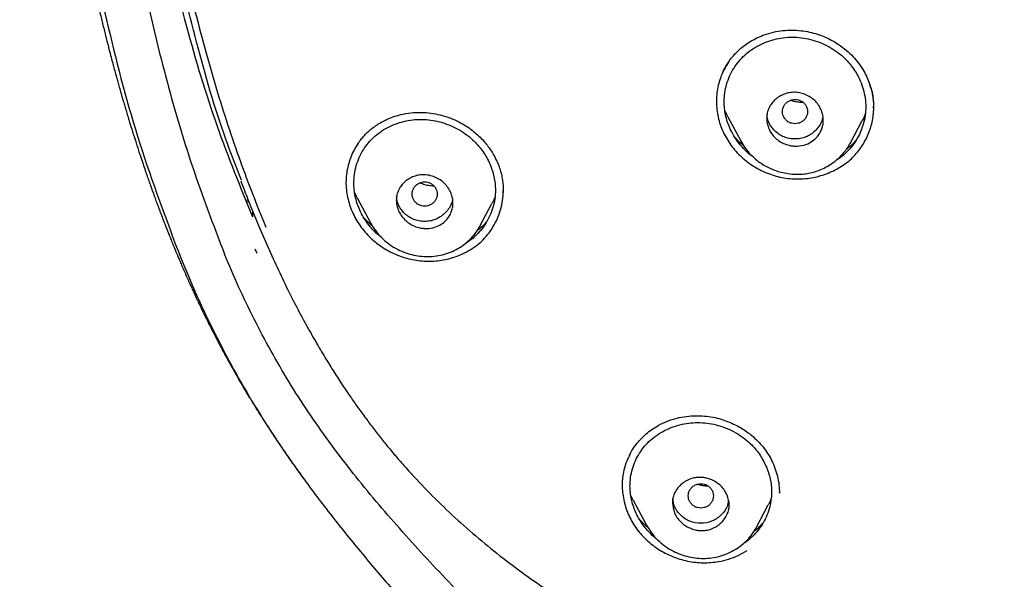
# Model space of a CAD drawing. Header units: millimetres. Extents: x 8 to 1894, y 12 to 2738.
# Tile 67 of 156: x 643 to 674, y 1806 to 1823. Entities that reach past the tile are written whole.
import ezdxf

# ---------------------------------------------------------------- set-up
doc = ezdxf.new("R2010")
doc.units = ezdxf.units.MM

msp = doc.modelspace()

# ---------------------------------------------------------------- linework, layer by layer
at = {"color": 7, "linetype": 'Continuous', "lineweight": 30}
for p, q in [((665.463, 1820.242), (665.37, 1820.438)), ((670.085, 1820.53), (670.086, 1820.565)), ((670.092, 1820.527), (670.092, 1820.54)), ((665.461, 1820.241), (665.872, 1819.471)), ((669.348, 1819.396), (669.732, 1820.116)), ((669.347, 1819.397), (669.342, 1819.386)), ((658.327, 1817.889), (658.327, 1817.903)), ((650.149, 1817.601), (650.226, 1817.587)), ((653.691, 1817.661), (654.112, 1816.872)), ((650.247, 1817.542), (650.18, 1817.526)), ((650.365, 1817.246), (650.359, 1817.067)), ((657.59, 1816.767), (657.972, 1817.485)), ((650.585, 1816.713), (651.017, 1815.731)), ((657.588, 1816.768), (657.583, 1816.758)), ((650.437, 1816.049), (650.5, 1815.909)), ((662.461, 1808.064), (662.377, 1808.241)), ((667.1, 1808.305), (667.1, 1808.332)), ((667.103, 1808.294), (667.103, 1808.305)), ((662.459, 1808.063), (662.877, 1807.278)), ((666.362, 1807.19), (666.748, 1807.915)), ((666.358, 1807.192), (666.35, 1807.178))]:
    msp.add_line(p, q, dxfattribs=at)
at = {"color": 7, "linetype": 'Continuous', "lineweight": 30, "flags": 128}
msp.add_lwpolyline([(650.585, 1816.713), (650.583, 1816.714), (650.58, 1816.725)], dxfattribs=at)
at = {"color": 7, "linetype": 'Continuous', "lineweight": 30}
for points, knots in [([(746.132, 1815.757), (746.593, 1816.986), (747.512, 1819.43), (748.495, 1823.2), (749.27, 1826.981), (749.853, 1830.774), (750.34, 1834.96), (750.695, 1839.539), (750.905, 1844.504), (751, 1850.051), (750.99, 1856.181), (750.978, 1862.911), (750.875, 1869.659), (750.555, 1876.437), (750.011, 1882.093), (749.341, 1886.616), (748.676, 1890.014), (747.796, 1893.398), (746.641, 1896.743), (745.224, 1899.819), (743.546, 1902.583), (741.653, 1904.998), (739.443, 1907.143), (737.004, 1908.998), (734.422, 1910.596), (731.301, 1912.198), (727.614, 1913.72), (723.365, 1915.089), (719.049, 1916.171), (714.683, 1916.999), (710.282, 1917.567), (705.871, 1917.891), (701.478, 1918.018), (697.107, 1918.029), (692.736, 1918.017), (688.344, 1917.889), (683.933, 1917.567), (679.531, 1917), (675.166, 1916.172), (670.85, 1915.09), (666.6, 1913.72), (662.914, 1912.199), (659.793, 1910.597), (657.21, 1908.999), (654.772, 1907.144), (652.562, 1904.999), (650.668, 1902.583), (648.991, 1899.82), (647.573, 1896.743), (646.418, 1893.398), (645.539, 1890.015), (644.873, 1886.617), (644.203, 1882.094), (643.659, 1876.438), (643.34, 1869.66), (643.237, 1862.911), (643.225, 1856.181), (643.214, 1849.6), (643.338, 1843.147), (643.685, 1836.823), (644.263, 1831.363), (644.982, 1826.779), (645.752, 1823.066), (646.726, 1819.364), (647.629, 1816.964), (648.083, 1815.757)], [0, 0, 0, 0, 0.01422, 0.028301, 0.042283, 0.056188, 0.070046, 0.088148, 0.106186, 0.124159, 0.148558, 0.172923, 0.197399, 0.221993, 0.24671, 0.259145, 0.27167, 0.284302, 0.297067, 0.309991, 0.320883, 0.3319, 0.342924, 0.353811, 0.364567, 0.375221, 0.391058, 0.40678, 0.422432, 0.438055, 0.453668, 0.469227, 0.484683, 0.500001, 0.515318, 0.530774, 0.546334, 0.561944, 0.577571, 0.59322, 0.608942, 0.624779, 0.635434, 0.646191, 0.657076, 0.668103, 0.679114, 0.690014, 0.702933, 0.7157, 0.728331, 0.740856, 0.753291, 0.778008, 0.802602, 0.827078, 0.851444, 0.875842, 0.898728, 0.921719, 0.944802, 0.958463, 0.9722, 0.986034, 1, 1, 1, 1]), ([(744.739, 1815.879), (745.115, 1816.867), (745.867, 1818.84), (746.729, 1821.881), (747.443, 1824.951), (748.014, 1828.045), (748.474, 1831.154), (748.907, 1834.867), (749.256, 1839.185), (749.479, 1844.107), (749.58, 1849.251), (749.585, 1854.616), (749.57, 1860.206), (749.512, 1865.798), (749.34, 1871.395), (748.985, 1876.991), (748.481, 1881.644), (747.916, 1885.349), (747.389, 1888.116), (746.731, 1890.86), (745.916, 1893.569), (744.909, 1896.22), (743.78, 1898.572), (742.562, 1900.615), (741.314, 1902.363), (739.899, 1903.989), (738.155, 1905.637), (736.053, 1907.245), (733.602, 1908.777), (730.864, 1910.199), (727.851, 1911.495), (724.575, 1912.652), (721.236, 1913.618), (717.85, 1914.414), (714.145, 1915.105), (710.119, 1915.633), (705.784, 1915.961), (701.445, 1916.093), (697.108, 1916.106), (692.771, 1916.091), (688.43, 1915.958), (684.095, 1915.634), (680.069, 1915.105), (676.364, 1914.415), (672.979, 1913.618), (669.64, 1912.651), (666.364, 1911.494), (663.349, 1910.2), (660.612, 1908.777), (658.162, 1907.245), (656.061, 1905.636), (654.316, 1903.989), (652.903, 1902.362), (651.652, 1900.616), (650.437, 1898.572), (649.307, 1896.22), (648.299, 1893.569), (647.485, 1890.86), (646.827, 1888.116), (646.299, 1885.35), (645.734, 1881.644), (645.231, 1876.992), (644.876, 1871.395), (644.703, 1865.798), (644.645, 1860.206), (644.63, 1854.617), (644.636, 1849.326), (644.73, 1844.331), (644.934, 1839.633), (645.293, 1834.941), (645.773, 1830.841), (646.323, 1827.337), (646.885, 1824.423), (647.579, 1821.533), (648.408, 1818.67), (649.119, 1816.81), (649.475, 1815.879)], [0, 0, 0, 0, 0.011709, 0.0234, 0.035079, 0.046745, 0.058401, 0.070053, 0.08835, 0.106637, 0.124908, 0.145647, 0.166375, 0.187119, 0.207887, 0.228673, 0.249479, 0.259892, 0.270315, 0.28075, 0.291198, 0.301658, 0.31213, 0.319994, 0.327864, 0.335737, 0.343609, 0.354092, 0.364563, 0.37502, 0.38755, 0.400066, 0.41258, 0.425091, 0.437599, 0.45323, 0.468841, 0.484431, 0.499999, 0.515569, 0.531166, 0.546782, 0.562408, 0.574915, 0.587424, 0.599934, 0.612454, 0.624987, 0.635443, 0.645912, 0.656393, 0.664263, 0.672136, 0.680006, 0.687871, 0.698343, 0.708803, 0.71925, 0.729685, 0.740108, 0.750521, 0.771326, 0.792113, 0.81288, 0.833624, 0.854353, 0.875091, 0.892532, 0.909986, 0.927451, 0.944927, 0.955919, 0.966921, 0.977933, 0.988958, 1, 1, 1, 1]), ([(643.95, 1882.762), (643.947, 1882.727), (643.933, 1882.589), (643.909, 1882.35), (643.88, 1882.047), (643.851, 1881.749), (643.824, 1881.456), (643.797, 1881.161), (643.773, 1880.886), (643.75, 1880.627), (643.73, 1880.395), (643.712, 1880.17), (643.695, 1879.964), (643.68, 1879.784), (643.668, 1879.633), (643.658, 1879.503), (643.648, 1879.379), (643.638, 1879.243), (643.626, 1879.085), (643.613, 1878.909), (643.599, 1878.731), (643.584, 1878.52), (643.566, 1878.261), (643.543, 1877.943), (643.521, 1877.607), (643.499, 1877.275), (643.479, 1876.96), (643.453, 1876.536), (643.42, 1875.968), (643.38, 1875.251), (643.343, 1874.526), (643.308, 1873.785), (643.275, 1873.03), (643.247, 1872.31), (643.227, 1871.76), (643.213, 1871.37), (643.203, 1871.07), (643.193, 1870.762), (643.183, 1870.453), (643.176, 1870.186), (643.169, 1869.972), (643.165, 1869.82), (643.162, 1869.697), (643.159, 1869.587), (643.156, 1869.474), (643.151, 1869.305), (643.145, 1869.074), (643.138, 1868.787), (643.131, 1868.482), (643.123, 1868.169), (643.116, 1867.848), (643.11, 1867.524), (643.104, 1867.216), (643.098, 1866.944), (643.094, 1866.723), (643.091, 1866.55), (643.089, 1866.404), (643.086, 1866.24), (643.082, 1866.028), (643.078, 1865.764), (643.072, 1865.391), (643.065, 1864.915), (643.058, 1864.335), (643.049, 1863.656), (643.041, 1862.871), (643.032, 1861.977), (643.024, 1861.041), (643.017, 1860.268), (643.012, 1859.668), (643.009, 1859.252), (643.005, 1858.83), (643.002, 1858.401), (642.999, 1857.968), (642.995, 1857.544), (642.992, 1857.13), (642.989, 1856.74), (642.987, 1856.379), (642.984, 1856.061), (642.982, 1855.785), (642.981, 1855.569), (642.98, 1855.406), (642.979, 1855.285), (642.978, 1855.167), (642.978, 1855.033), (642.977, 1854.867), (642.976, 1854.669), (642.974, 1854.429), (642.973, 1854.144), (642.972, 1853.811), (642.971, 1853.443), (642.97, 1853.054), (642.969, 1852.519), (642.969, 1851.862), (642.97, 1851.092), (642.973, 1850.482), (642.975, 1850.021), (642.978, 1849.697), (642.98, 1849.386), (642.983, 1849.097), (642.985, 1848.867), (642.987, 1848.694), (642.989, 1848.572), (642.99, 1848.466), (642.991, 1848.376), (642.992, 1848.302), (642.993, 1848.243), (642.993, 1848.185), (642.994, 1848.107), (642.996, 1847.992), (642.998, 1847.846), (643.001, 1847.682), (643.003, 1847.512), (643.006, 1847.339), (643.011, 1847.093), (643.017, 1846.771), (643.025, 1846.36), (643.035, 1845.919), (643.047, 1845.441), (643.058, 1845.031), (643.068, 1844.698), (643.075, 1844.458), (643.083, 1844.231), (643.089, 1844.029), (643.095, 1843.864), (643.1, 1843.735), (643.103, 1843.639), (643.106, 1843.559), (643.11, 1843.46), (643.115, 1843.32), (643.122, 1843.142), (643.129, 1842.948), (643.138, 1842.75), (643.146, 1842.548), (643.155, 1842.343), (643.166, 1842.106), (643.178, 1841.83), (643.194, 1841.504), (643.212, 1841.15), (643.229, 1840.827), (643.245, 1840.541), (643.258, 1840.306), (643.271, 1840.084), (643.283, 1839.892), (643.292, 1839.746), (643.298, 1839.64), (643.303, 1839.559), (643.308, 1839.478), (643.314, 1839.386), (643.323, 1839.248), (643.336, 1839.054), (643.353, 1838.798), (643.373, 1838.515), (643.394, 1838.219), (643.417, 1837.909), (643.442, 1837.588), (643.468, 1837.255), (643.496, 1836.922), (643.523, 1836.595), (643.55, 1836.29), (643.574, 1836.021), (643.595, 1835.798), (643.613, 1835.605), (643.63, 1835.423), (643.649, 1835.227), (643.671, 1835.005), (643.697, 1834.749), (643.727, 1834.46), (643.76, 1834.144), (643.797, 1833.805), (643.838, 1833.446), (643.875, 1833.126), (643.907, 1832.849), (643.935, 1832.619), (643.964, 1832.383), (643.994, 1832.143), (644.023, 1831.913), (644.05, 1831.707), (644.072, 1831.54), (644.089, 1831.41), (644.102, 1831.316), (644.113, 1831.238), (644.124, 1831.156), (644.139, 1831.047), (644.177, 1830.768), (644.238, 1830.338), (644.324, 1829.761), (644.416, 1829.167), (644.492, 1828.697), (644.548, 1828.36), (644.578, 1828.185), (644.603, 1828.035), (644.624, 1827.916), (644.64, 1827.823), (644.655, 1827.736), (644.674, 1827.628), (644.701, 1827.48), (644.734, 1827.294), (644.772, 1827.086), (644.823, 1826.812), (644.884, 1826.491), (644.955, 1826.13), (645.021, 1825.8), (645.081, 1825.505), (645.134, 1825.252), (645.174, 1825.065), (645.202, 1824.936), (645.222, 1824.844), (645.243, 1824.744), (645.27, 1824.622), (645.302, 1824.478), (645.338, 1824.319), (645.376, 1824.149), (645.432, 1823.906), (645.507, 1823.588), (645.6, 1823.204), (645.694, 1822.824), (645.779, 1822.487), (645.853, 1822.205), (645.911, 1821.985), (645.963, 1821.791), (646.009, 1821.622), (646.054, 1821.461), (646.098, 1821.302), (646.149, 1821.121), (646.2, 1820.942), (646.25, 1820.77), (646.297, 1820.611), (646.347, 1820.441), (646.399, 1820.267), (646.449, 1820.105), (646.491, 1819.966), (646.526, 1819.855), (646.554, 1819.766), (646.581, 1819.679), (646.614, 1819.574), (646.657, 1819.44), (646.706, 1819.289), (646.756, 1819.134), (646.816, 1818.952), (646.883, 1818.753), (646.955, 1818.54), (647.021, 1818.351), (647.08, 1818.181), (647.129, 1818.042), (647.174, 1817.918), (647.219, 1817.793), (647.273, 1817.643), (647.333, 1817.482), (647.392, 1817.322), (647.45, 1817.17), (647.518, 1816.99), (647.597, 1816.788), (647.683, 1816.57), (647.759, 1816.378), (647.819, 1816.232), (647.863, 1816.124), (647.893, 1816.05), (647.92, 1815.986), (647.947, 1815.921), (647.983, 1815.834), (648.034, 1815.714), (648.097, 1815.566), (648.167, 1815.404), (648.24, 1815.236), (648.317, 1815.062), (648.393, 1814.893), (648.463, 1814.739), (648.524, 1814.609), (648.576, 1814.496), (648.63, 1814.38), (648.694, 1814.247), (648.769, 1814.09), (648.854, 1813.914), (648.945, 1813.732), (649.025, 1813.571), (649.089, 1813.446), (649.134, 1813.357), (649.176, 1813.275), (649.223, 1813.185), (649.276, 1813.083), (649.337, 1812.969), (649.444, 1812.767), (649.599, 1812.482), (649.787, 1812.146), (649.962, 1811.841), (650.126, 1811.562), (650.299, 1811.275), (650.485, 1810.973), (650.648, 1810.713), (650.784, 1810.501), (650.886, 1810.344), (650.983, 1810.197), (651.07, 1810.066), (651.151, 1809.945), (651.237, 1809.818), (651.343, 1809.661), (651.468, 1809.48), (651.605, 1809.284), (651.729, 1809.108), (651.823, 1808.977), (651.871, 1808.911), (651.885, 1808.891)], [0, 0, 0, 0, 0.001417, 0.005527, 0.009581, 0.013521, 0.017403, 0.021269, 0.025273, 0.028349, 0.031535, 0.03451, 0.037271, 0.039685, 0.041666, 0.043259, 0.04481, 0.046581, 0.04865, 0.051042, 0.053539, 0.055713, 0.059375, 0.063749, 0.068268, 0.072647, 0.076809, 0.080701, 0.089348, 0.09917, 0.108924, 0.117883, 0.128314, 0.138644, 0.146242, 0.149977, 0.153997, 0.158046, 0.16213, 0.166238, 0.168643, 0.170658, 0.172283, 0.173553, 0.174994, 0.176789, 0.180221, 0.184149, 0.188183, 0.192323, 0.196569, 0.200922, 0.205184, 0.208795, 0.211733, 0.213998, 0.215684, 0.217554, 0.220536, 0.224125, 0.22809, 0.235462, 0.243208, 0.251326, 0.262774, 0.274802, 0.287382, 0.300518, 0.306026, 0.311624, 0.317313, 0.323091, 0.32896, 0.334824, 0.340263, 0.345703, 0.35057, 0.354859, 0.35857, 0.361701, 0.363582, 0.365169, 0.366576, 0.368351, 0.370567, 0.373222, 0.376316, 0.380229, 0.384677, 0.389666, 0.395027, 0.400307, 0.411129, 0.421406, 0.431154, 0.435576, 0.439888, 0.444094, 0.448046, 0.451453, 0.453302, 0.454935, 0.456351, 0.45755, 0.458532, 0.459296, 0.45989, 0.46085, 0.462412, 0.464489, 0.466694, 0.468951, 0.47126, 0.473621, 0.478742, 0.484137, 0.490002, 0.496356, 0.503199, 0.506364, 0.509625, 0.512767, 0.515443, 0.517647, 0.519354, 0.520606, 0.521465, 0.522549, 0.524536, 0.527043, 0.52963, 0.532264, 0.534945, 0.537673, 0.540445, 0.544384, 0.548699, 0.553412, 0.558509, 0.561586, 0.564787, 0.567872, 0.570433, 0.572465, 0.57369, 0.574644, 0.575696, 0.576916, 0.578304, 0.581202, 0.584642, 0.588535, 0.592485, 0.596445, 0.600872, 0.6053, 0.609728, 0.614157, 0.618331, 0.621905, 0.624881, 0.627259, 0.629599, 0.632141, 0.635084, 0.638493, 0.642368, 0.646612, 0.651149, 0.65593, 0.660958, 0.663944, 0.667013, 0.670169, 0.673412, 0.676621, 0.679383, 0.681662, 0.683325, 0.684579, 0.685433, 0.68643, 0.687889, 0.689813, 0.697583, 0.705152, 0.712932, 0.721425, 0.72405, 0.726467, 0.728473, 0.730071, 0.73126, 0.7322, 0.733594, 0.735581, 0.73816, 0.741098, 0.743942, 0.749191, 0.754039, 0.75849, 0.762519, 0.765941, 0.768718, 0.770052, 0.771169, 0.772441, 0.774088, 0.776091, 0.778263, 0.780553, 0.782959, 0.788123, 0.793431, 0.798573, 0.803549, 0.807137, 0.810105, 0.812529, 0.815055, 0.817007, 0.819101, 0.821549, 0.824411, 0.826424, 0.828601, 0.830943, 0.833437, 0.835723, 0.83763, 0.839156, 0.840302, 0.841303, 0.842743, 0.844614, 0.846844, 0.848999, 0.851023, 0.85437, 0.857286, 0.859864, 0.862226, 0.864374, 0.865655, 0.867394, 0.869599, 0.871931, 0.874163, 0.876293, 0.878324, 0.881733, 0.884818, 0.887534, 0.889824, 0.891044, 0.892096, 0.892979, 0.89375, 0.894877, 0.896674, 0.898888, 0.901203, 0.903608, 0.906106, 0.908665, 0.910914, 0.912743, 0.914316, 0.915815, 0.917776, 0.920124, 0.922683, 0.925448, 0.92815, 0.929777, 0.930954, 0.932092, 0.933421, 0.934939, 0.936646, 0.938509, 0.94397, 0.949431, 0.953712, 0.957854, 0.962252, 0.966936, 0.971855, 0.974369, 0.976916, 0.979279, 0.981334, 0.983094, 0.985016, 0.98736, 0.990527, 0.993686, 0.996774, 0.999026, 1, 1, 1, 1]), ([(646.18, 1834.454), (646.352, 1833.091), (646.684, 1830.456), (647.381, 1826.67), (648.213, 1823.187), (649.168, 1819.998), (649.972, 1818.019), (650.359, 1817.067)], [0, 0, 0, 0, 0.230081, 0.444548, 0.64391, 0.828796, 1, 1, 1, 1]), ([(650.01, 1818.226), (649.842, 1818.658), (649.286, 1820.083), (648.556, 1822.643), (647.771, 1825.943), (647.121, 1829.479), (646.802, 1831.919), (646.638, 1833.173)], [0, 0, 0, 0, 0.090312, 0.297828, 0.518768, 0.752831, 1, 1, 1, 1]), ([(646.86, 1833.125), (646.903, 1832.777), (646.987, 1832.099), (647.122, 1831.111), (647.258, 1830.178), (647.394, 1829.3), (647.531, 1828.476), (647.66, 1827.735), (647.783, 1827.072), (647.896, 1826.482), (647.995, 1825.99), (648.079, 1825.588), (648.131, 1825.349), (648.163, 1825.202), (648.176, 1825.141), (648.189, 1825.082), (648.202, 1825.023), (648.215, 1824.965), (648.228, 1824.908), (648.241, 1824.852), (648.345, 1824.392), (648.548, 1823.541), (648.871, 1822.313), (649.214, 1821.124), (649.577, 1819.971), (649.961, 1818.857), (650.362, 1817.781), (650.65, 1817.083), (650.792, 1816.738)], [0, 0, 0, 0, 0.062296, 0.121394, 0.177285, 0.229965, 0.279431, 0.325682, 0.363726, 0.399286, 0.432365, 0.452839, 0.472233, 0.475916, 0.479557, 0.483157, 0.486714, 0.490231, 0.493705, 0.497138, 0.500529, 0.577418, 0.652428, 0.725605, 0.796956, 0.86647, 0.934149, 1, 1, 1, 1]), ([(666.618, 1822.841), (666.716, 1822.872), (666.91, 1822.934), (667.21, 1822.981), (667.503, 1822.995), (667.787, 1822.978), (668.057, 1822.934), (668.312, 1822.865), (668.55, 1822.777), (668.768, 1822.67), (668.996, 1822.533), (669.224, 1822.362), (669.44, 1822.157), (669.615, 1821.948), (669.757, 1821.741), (669.869, 1821.533), (669.967, 1821.302), (670.042, 1821.046), (670.086, 1820.79), (670.09, 1820.631), (670.091, 1820.562)], [0, 0, 0, 0, 0.065058, 0.127667, 0.187904, 0.245821, 0.301473, 0.354934, 0.406279, 0.455311, 0.50201, 0.567775, 0.628525, 0.684333, 0.735287, 0.78403, 0.831937, 0.894174, 0.954756, 1, 1, 1, 1]), ([(665.317, 1821.685), (665.328, 1821.708), (665.356, 1821.763), (665.413, 1821.866), (665.498, 1821.999), (665.602, 1822.135), (665.721, 1822.267), (665.847, 1822.388), (665.999, 1822.512), (666.177, 1822.633), (666.384, 1822.748), (666.538, 1822.809), (666.618, 1822.841)], [0, 0, 0, 0, 0.045215, 0.112922, 0.203254, 0.316328, 0.404434, 0.50277, 0.611394, 0.730381, 0.859848, 1, 1, 1, 1]), ([(665.348, 1820.718), (665.352, 1820.811), (665.36, 1820.997), (665.421, 1821.269), (665.516, 1821.531), (665.646, 1821.777), (665.809, 1822.003), (666.001, 1822.204), (666.221, 1822.378), (666.464, 1822.523), (666.728, 1822.637), (667.006, 1822.718), (667.293, 1822.763), (667.584, 1822.772), (667.876, 1822.745), (668.164, 1822.681), (668.444, 1822.582), (668.711, 1822.451), (668.958, 1822.288), (669.164, 1822.113), (669.329, 1821.935), (669.462, 1821.761), (669.577, 1821.576), (669.683, 1821.361), (669.771, 1821.113), (669.831, 1820.836), (669.851, 1820.555), (669.831, 1820.277), (669.773, 1820.005), (669.677, 1819.743), (669.547, 1819.495), (669.385, 1819.268), (669.192, 1819.068), (669.026, 1818.927), (668.918, 1818.865), (668.892, 1818.85)], [0, 0, 0, 0, 0.031779, 0.06388, 0.095774, 0.12807, 0.15983, 0.191594, 0.223441, 0.255212, 0.287417, 0.319636, 0.351397, 0.383211, 0.414965, 0.446719, 0.479016, 0.510919, 0.542977, 0.574784, 0.598571, 0.622687, 0.646682, 0.670602, 0.702604, 0.734653, 0.766422, 0.798255, 0.830023, 0.862274, 0.894447, 0.926209, 0.958108, 0.98983, 1, 1, 1, 1]), ([(665.497, 1821.993), (665.415, 1821.858), (665.249, 1821.587), (665.121, 1821.124), (665.088, 1820.646), (665.155, 1820.165), (665.323, 1819.701), (665.588, 1819.278), (665.934, 1818.911), (666.346, 1818.613), (666.809, 1818.398), (667.303, 1818.276), (667.807, 1818.252), (668.307, 1818.317), (668.613, 1818.438), (668.766, 1818.498)], [0, 0, 0, 0, 0.076906, 0.153809, 0.230571, 0.307303, 0.384184, 0.461095, 0.5379, 0.61478, 0.69187, 0.76886, 0.845617, 0.922541, 1, 1, 1, 1]), ([(666.698, 1820.194), (666.699, 1820.224), (666.701, 1820.281), (666.721, 1820.393), (666.768, 1820.525), (666.855, 1820.665), (666.966, 1820.786), (667.099, 1820.885), (667.251, 1820.962), (667.418, 1821.009), (667.566, 1821.02), (667.688, 1821.009), (667.813, 1820.986), (667.962, 1820.935), (668.122, 1820.844), (668.258, 1820.727), (668.364, 1820.59), (668.44, 1820.441), (668.487, 1820.287), (668.498, 1820.173), (668.497, 1820.101), (668.495, 1820.066), (668.491, 1820.024), (668.479, 1819.954), (668.45, 1819.85), (668.386, 1819.713), (668.276, 1819.566), (668.108, 1819.429), (667.878, 1819.328), (667.676, 1819.302), (667.538, 1819.311), (667.474, 1819.32), (667.37, 1819.341), (667.231, 1819.389), (667.07, 1819.482), (666.934, 1819.6), (666.828, 1819.737), (666.753, 1819.885), (666.706, 1820.04), (666.701, 1820.143), (666.698, 1820.194)], [0, 0, 0, 0, 0.016288, 0.032262, 0.063803, 0.094447, 0.124461, 0.155629, 0.186786, 0.217892, 0.248926, 0.266031, 0.283044, 0.316208, 0.348614, 0.380228, 0.41098, 0.441136, 0.470397, 0.499117, 0.504298, 0.51086, 0.518814, 0.528189, 0.551238, 0.579698, 0.61384, 0.653493, 0.698673, 0.749348, 0.760988, 0.772458, 0.783792, 0.817329, 0.849812, 0.881539, 0.912292, 0.942281, 0.971496, 1, 1, 1, 1]), ([(668.766, 1818.498), (668.905, 1818.571), (669.177, 1818.715), (669.517, 1819.018), (669.787, 1819.379), (669.978, 1819.791), (670.094, 1820.231), (670.11, 1820.681), (670.067, 1821.026), (669.992, 1821.209), (669.975, 1821.252)], [0, 0, 0, 0, 0.140205, 0.275084, 0.409909, 0.549885, 0.689589, 0.824343, 0.95944, 1, 1, 1, 1]), ([(666.267, 1818.966), (666.257, 1818.973), (666.165, 1819.032), (666.012, 1819.174), (665.815, 1819.388), (665.65, 1819.629), (665.529, 1819.866), (665.444, 1820.091), (665.389, 1820.298), (665.355, 1820.507), (665.35, 1820.648), (665.348, 1820.718)], [0, 0, 0, 0, 0.016516, 0.15608, 0.296069, 0.435631, 0.577241, 0.684147, 0.789524, 0.894442, 1, 1, 1, 1]), ([(667.998, 1820.404), (667.995, 1820.437), (667.989, 1820.505), (667.947, 1820.599), (667.884, 1820.68), (667.8, 1820.742), (667.703, 1820.781), (667.598, 1820.795), (667.493, 1820.781), (667.396, 1820.742), (667.312, 1820.68), (667.248, 1820.599), (667.207, 1820.505), (667.193, 1820.404), (667.207, 1820.303), (667.247, 1820.209), (667.311, 1820.128), (667.395, 1820.066), (667.493, 1820.027), (667.597, 1820.013), (667.702, 1820.027), (667.799, 1820.066), (667.884, 1820.127), (667.947, 1820.208), (667.989, 1820.302), (667.995, 1820.37), (667.998, 1820.404)], [0, 0, 0, 0, 0.041659, 0.083341, 0.125, 0.166659, 0.208341, 0.25, 0.291659, 0.333341, 0.375, 0.416659, 0.458341, 0.5, 0.541659, 0.583341, 0.625, 0.666659, 0.708341, 0.75, 0.791659, 0.833341, 0.875, 0.916659, 0.958341, 1, 1, 1, 1]), ([(667.853, 1820.697), (667.831, 1820.696), (667.76, 1820.691), (667.639, 1820.708), (667.528, 1820.732), (667.47, 1820.757), (667.458, 1820.762)], [0, 0, 0, 0, 0.166302, 0.535217, 0.906345, 1, 1, 1, 1]), ([(655.072, 1820.307), (655.181, 1820.33), (655.394, 1820.373), (655.717, 1820.385), (656.027, 1820.362), (656.322, 1820.306), (656.598, 1820.223), (656.853, 1820.117), (657.085, 1819.992), (657.291, 1819.854), (657.473, 1819.707), (657.631, 1819.556), (657.766, 1819.404), (657.897, 1819.233), (658.018, 1819.045), (658.124, 1818.839), (658.204, 1818.644), (658.26, 1818.458), (658.298, 1818.283), (658.322, 1818.121), (658.332, 1817.967), (658.329, 1817.882), (658.328, 1817.84)], [0, 0, 0, 0, 0.0721788, 0.1410665, 0.2068745, 0.2697693, 0.3299011, 0.3874156, 0.4422299, 0.4938485, 0.5423591, 0.587839, 0.6303365, 0.6698851, 0.7237205, 0.7721509, 0.81742, 0.8594639, 0.8982736, 0.9338915, 0.9669791, 1, 1, 1, 1]), ([(653.583, 1818.139), (653.587, 1818.232), (653.594, 1818.419), (653.656, 1818.691), (653.752, 1818.952), (653.882, 1819.196), (654.045, 1819.419), (654.238, 1819.617), (654.457, 1819.787), (654.7, 1819.928), (654.962, 1820.036), (655.239, 1820.113), (655.524, 1820.154), (655.814, 1820.16), (656.105, 1820.129), (656.393, 1820.062), (656.672, 1819.96), (656.939, 1819.825), (657.187, 1819.66), (657.393, 1819.482), (657.56, 1819.302), (657.693, 1819.126), (657.809, 1818.939), (657.905, 1818.743), (657.982, 1818.54), (658.038, 1818.332), (658.072, 1818.121), (658.085, 1817.887), (658.067, 1817.632), (658.008, 1817.359), (657.911, 1817.098), (657.781, 1816.853), (657.618, 1816.629), (657.425, 1816.432), (657.257, 1816.293), (657.148, 1816.232), (657.12, 1816.216)], [0, 0, 0, 0, 0.031743, 0.063819, 0.095695, 0.127936, 0.159679, 0.191442, 0.22323, 0.254984, 0.287186, 0.319335, 0.351073, 0.382887, 0.414627, 0.446352, 0.478593, 0.51048, 0.542498, 0.574263, 0.598037, 0.622109, 0.646103, 0.669991, 0.694008, 0.717952, 0.741991, 0.765763, 0.797534, 0.82928, 0.86155, 0.893635, 0.925372, 0.957319, 0.989001, 1, 1, 1, 1]), ([(653.696, 1819.361), (653.708, 1819.379), (653.739, 1819.425), (653.802, 1819.512), (653.896, 1819.625), (654.01, 1819.742), (654.138, 1819.853), (654.274, 1819.955), (654.434, 1820.057), (654.621, 1820.153), (654.834, 1820.242), (654.99, 1820.285), (655.072, 1820.307)], [0, 0, 0, 0, 0.041385, 0.106332, 0.194851, 0.307161, 0.395424, 0.494485, 0.604422, 0.725298, 0.85715, 1, 1, 1, 1]), ([(668.484, 1820.263), (668.483, 1820.252), (668.478, 1820.185), (668.435, 1820.068), (668.353, 1819.917), (668.237, 1819.785), (668.1, 1819.674), (667.945, 1819.592), (667.775, 1819.544), (667.597, 1819.529), (667.419, 1819.545), (667.249, 1819.593), (667.094, 1819.675), (666.957, 1819.786), (666.842, 1819.918), (666.759, 1820.069), (666.714, 1820.2), (666.709, 1820.281), (666.707, 1820.305)], [0, 0, 0, 0, 0.013172, 0.080366, 0.147586, 0.217631, 0.28763, 0.354763, 0.421825, 0.491617, 0.561706, 0.628894, 0.695961, 0.765704, 0.835736, 0.90293, 0.970066, 1, 1, 1, 1]), ([(669.829, 1820.337), (669.811, 1820.287), (669.785, 1820.21), (669.743, 1820.141), (669.729, 1820.117)], [0, 0, 0, 0, 0.658306, 1, 1, 1, 1]), ([(665.962, 1819.328), (665.946, 1819.341), (665.856, 1819.41), (665.757, 1819.505), (665.685, 1819.593), (665.67, 1819.611)], [0, 0, 0, 0, 0.153881, 0.829138, 1, 1, 1, 1]), ([(665.867, 1819.482), (665.909, 1819.411), (665.99, 1819.271), (666.14, 1819.087), (666.301, 1818.926), (666.471, 1818.791), (666.646, 1818.68), (666.824, 1818.591), (667.012, 1818.518), (667.218, 1818.461), (667.451, 1818.422), (667.676, 1818.411), (667.888, 1818.423), (668.079, 1818.453), (668.276, 1818.506), (668.475, 1818.583), (668.673, 1818.688), (668.849, 1818.809), (669.002, 1818.939), (669.131, 1819.074), (669.249, 1819.225), (669.314, 1819.336), (669.346, 1819.393)], [0, 0, 0, 0, 0.058017, 0.113553, 0.16662, 0.217273, 0.265617, 0.31175, 0.356842, 0.406509, 0.461513, 0.521834, 0.564993, 0.610477, 0.658358, 0.708936, 0.762238, 0.818168, 0.861752, 0.906632, 0.952726, 1, 1, 1, 1]), ([(669.551, 1819.516), (669.523, 1819.482), (669.431, 1819.374), (669.322, 1819.271), (669.235, 1819.211), (669.232, 1819.209)], [0, 0, 0, 0, 0.302957, 0.977078, 1, 1, 1, 1]), ([(653.723, 1819.401), (653.681, 1819.334), (653.595, 1819.201), (653.495, 1818.984), (653.416, 1818.758), (653.362, 1818.525), (653.333, 1818.287), (653.332, 1818.045), (653.358, 1817.804), (653.41, 1817.563), (653.486, 1817.328), (653.586, 1817.099), (653.71, 1816.88), (653.855, 1816.674), (654.021, 1816.483), (654.205, 1816.307), (654.406, 1816.15), (654.622, 1816.01), (654.776, 1815.935), (654.853, 1815.898)], [0, 0, 0, 0, 0.058826, 0.118064, 0.177245, 0.236215, 0.294849, 0.353361, 0.412044, 0.47087, 0.529763, 0.588626, 0.647363, 0.705966, 0.764549, 0.823192, 0.881948, 0.940865, 1, 1, 1, 1]), ([(649.991, 1818.207), (650.029, 1818.105), (650.14, 1817.81), (650.336, 1817.312), (650.5, 1816.917), (650.585, 1816.713)], [0, 0, 0, 0, 0.202451, 0.588119, 1, 1, 1, 1]), ([(654.933, 1817.591), (654.934, 1817.621), (654.936, 1817.679), (654.957, 1817.791), (655.004, 1817.922), (655.091, 1818.061), (655.202, 1818.179), (655.334, 1818.276), (655.486, 1818.349), (655.652, 1818.394), (655.801, 1818.403), (655.925, 1818.391), (656.053, 1818.365), (656.204, 1818.31), (656.366, 1818.213), (656.501, 1818.092), (656.605, 1817.953), (656.679, 1817.805), (656.723, 1817.653), (656.735, 1817.533), (656.732, 1817.443), (656.725, 1817.379), (656.707, 1817.29), (656.668, 1817.177), (656.592, 1817.042), (656.476, 1816.907), (656.309, 1816.789), (656.092, 1816.705), (655.905, 1816.686), (655.774, 1816.697), (655.708, 1816.707), (655.603, 1816.73), (655.461, 1816.781), (655.299, 1816.878), (655.164, 1817), (655.06, 1817.139), (654.987, 1817.288), (654.941, 1817.44), (654.936, 1817.542), (654.933, 1817.591)], [0, 0, 0, 0, 0.016315, 0.0323058, 0.063854, 0.0944896, 0.1244978, 0.1556673, 0.186825, 0.2179366, 0.2489753, 0.2667182, 0.2842764, 0.3182722, 0.3511242, 0.3828796, 0.4134106, 0.4430453, 0.4714808, 0.4990872, 0.5093755, 0.5215672, 0.535759, 0.5606268, 0.5897839, 0.6231818, 0.6610065, 0.7030901, 0.7493929, 0.761369, 0.773141, 0.7847451, 0.8189044, 0.8517388, 0.8835395, 0.9141478, 0.9437225, 0.9723242, 1, 1, 1, 1]), ([(654.468, 1816.401), (654.396, 1816.46), (654.266, 1816.566), (654.104, 1816.744), (653.97, 1816.919), (653.854, 1817.106), (653.757, 1817.304), (653.68, 1817.508), (653.624, 1817.717), (653.589, 1817.928), (653.585, 1818.069), (653.583, 1818.139)], [0, 0, 0, 0, 0.135927, 0.243437, 0.350422, 0.45797, 0.56718, 0.676623, 0.784471, 0.891871, 1, 1, 1, 1]), ([(656.233, 1817.785), (656.23, 1817.819), (656.225, 1817.886), (656.183, 1817.981), (656.12, 1818.062), (656.035, 1818.124), (655.938, 1818.163), (655.833, 1818.177), (655.729, 1818.163), (655.631, 1818.124), (655.547, 1818.062), (655.483, 1817.981), (655.443, 1817.887), (655.428, 1817.786), (655.443, 1817.685), (655.483, 1817.591), (655.547, 1817.509), (655.631, 1817.448), (655.728, 1817.409), (655.833, 1817.395), (655.937, 1817.408), (656.035, 1817.447), (656.119, 1817.509), (656.183, 1817.59), (656.225, 1817.684), (656.23, 1817.752), (656.233, 1817.785)], [0, 0, 0, 0, 0.041659, 0.083341, 0.125, 0.166659, 0.208341, 0.25, 0.291659, 0.333341, 0.375, 0.416659, 0.458341, 0.5, 0.541659, 0.583341, 0.625, 0.666659, 0.708341, 0.75, 0.791659, 0.833341, 0.875, 0.916659, 0.958341, 1, 1, 1, 1]), ([(656.131, 1818.039), (656.098, 1818.039), (656.013, 1818.04), (655.877, 1818.068), (655.76, 1818.103), (655.699, 1818.134), (655.686, 1818.141)], [0, 0, 0, 0, 0.219684, 0.561645, 0.905557, 1, 1, 1, 1]), ([(656.789, 1815.789), (656.888, 1815.826), (657.082, 1815.9), (657.348, 1816.051), (657.585, 1816.229), (657.793, 1816.438), (657.971, 1816.675), (658.117, 1816.937), (658.231, 1817.215), (658.302, 1817.506), (658.335, 1817.737), (658.329, 1817.87), (658.328, 1817.903)], [0, 0, 0, 0, 0.111463, 0.218828, 0.323889, 0.428537, 0.534659, 0.644044, 0.752117, 0.8588, 0.965794, 1, 1, 1, 1]), ([(653.692, 1817.661), (653.691, 1817.664), (653.654, 1817.723), (653.63, 1817.788), (653.606, 1817.85)], [0, 0, 0, 0, 0.037786, 1, 1, 1, 1]), ([(656.719, 1817.641), (656.718, 1817.631), (656.713, 1817.566), (656.671, 1817.449), (656.588, 1817.299), (656.472, 1817.167), (656.335, 1817.056), (656.18, 1816.974), (656.011, 1816.926), (655.832, 1816.911), (655.654, 1816.926), (655.484, 1816.975), (655.329, 1817.056), (655.193, 1817.168), (655.077, 1817.3), (654.994, 1817.45), (654.948, 1817.588), (654.943, 1817.674), (654.941, 1817.705)], [0, 0, 0, 0, 0.011653, 0.078464, 0.1453, 0.214947, 0.284545, 0.351296, 0.417978, 0.487375, 0.557064, 0.623869, 0.690556, 0.759904, 0.829536, 0.896348, 0.963103, 1, 1, 1, 1]), ([(658.064, 1817.685), (658.061, 1817.675), (658.037, 1817.606), (658, 1817.542), (657.968, 1817.487)], [0, 0, 0, 0, 0.136643, 1, 1, 1, 1]), ([(653.906, 1817.029), (653.949, 1816.982), (654.032, 1816.889), (654.131, 1816.811), (654.179, 1816.773)], [0, 0, 0, 0, 0.5119999, 1, 1, 1, 1]), ([(654.108, 1816.882), (654.162, 1816.792), (654.266, 1816.616), (654.468, 1816.39), (654.688, 1816.201), (654.923, 1816.051), (655.168, 1815.938), (655.421, 1815.858), (655.68, 1815.81), (655.944, 1815.795), (656.207, 1815.814), (656.466, 1815.869), (656.716, 1815.961), (656.946, 1816.084), (657.152, 1816.232), (657.328, 1816.397), (657.475, 1816.571), (657.55, 1816.699), (657.586, 1816.76)], [0, 0, 0, 0, 0.073264, 0.143559, 0.21098, 0.275743, 0.337979, 0.399205, 0.460879, 0.522977, 0.585462, 0.64839, 0.712213, 0.776494, 0.837856, 0.895577, 0.949608, 1, 1, 1, 1]), ([(657.513, 1816.643), (657.528, 1816.653), (657.601, 1816.704), (657.696, 1816.79), (657.771, 1816.87), (657.798, 1816.899)], [0, 0, 0, 0, 0.14212, 0.691432, 1, 1, 1, 1]), ([(648.083, 1815.757), (648.252, 1815.355), (648.591, 1814.55), (649.157, 1813.367), (649.766, 1812.205), (650.424, 1811.068), (651.131, 1809.961), (651.927, 1808.817), (652.814, 1807.64), (653.788, 1806.43), (654.792, 1805.245), (655.997, 1803.88), (657.411, 1802.342), (659.031, 1800.629), (660.285, 1799.323), (661.001, 1798.588), (661.167, 1798.417)], [0, 0, 0, 0, 0.060136, 0.120312, 0.1805, 0.240684, 0.300865, 0.361072, 0.432082, 0.503116, 0.574109, 0.645058, 0.752521, 0.859959, 0.967408, 1, 1, 1, 1]), ([(667.422, 1795.327), (666.931, 1795.769), (665.948, 1796.652), (664.478, 1797.978), (663.013, 1799.308), (661.558, 1800.645), (660.116, 1801.994), (658.691, 1803.359), (657.486, 1804.555), (656.495, 1805.576), (655.71, 1806.415), (654.942, 1807.267), (654.195, 1808.136), (653.473, 1809.025), (652.783, 1809.935), (652.127, 1810.869), (651.513, 1811.828), (650.94, 1812.811), (650.409, 1813.816), (649.916, 1814.837), (649.622, 1815.532), (649.475, 1815.879)], [0, 0, 0, 0, 0.071448, 0.142895, 0.214322, 0.28572, 0.357112, 0.42853, 0.499977, 0.541657, 0.583339, 0.625027, 0.666711, 0.708372, 0.750008, 0.791637, 0.833292, 0.874976, 0.916672, 0.958357, 1, 1, 1, 1]), ([(651.017, 1815.731), (651.129, 1815.491), (651.346, 1815.026), (651.68, 1814.36), (652.007, 1813.744), (652.324, 1813.178), (652.627, 1812.662), (652.915, 1812.196), (653.186, 1811.777), (653.438, 1811.4), (653.684, 1811.048), (653.927, 1810.712), (654.176, 1810.38), (654.428, 1810.055), (654.69, 1809.731), (654.961, 1809.41), (655.362, 1808.952), (655.908, 1808.368), (656.616, 1807.675), (657.356, 1807.009), (658.123, 1806.375), (658.913, 1805.774), (659.76, 1805.184), (660.664, 1804.604), (661.626, 1804.038), (662.609, 1803.505), (663.61, 1803.004), (664.626, 1802.535), (665.715, 1802.07), (666.876, 1801.613), (668.111, 1801.169), (669.358, 1800.76), (670.728, 1800.349), (672.224, 1799.942), (673.847, 1799.545), (675.479, 1799.19), (677.12, 1798.873), (678.767, 1798.594), (680.42, 1798.35), (682.078, 1798.14), (683.51, 1797.987), (684.715, 1797.876), (685.691, 1797.798), (686.657, 1797.73), (687.597, 1797.674), (688.496, 1797.628), (689.174, 1797.598), (689.659, 1797.58), (689.978, 1797.568), (690.336, 1797.556), (690.734, 1797.544), (691.171, 1797.531), (691.648, 1797.519), (692.164, 1797.508), (692.73, 1797.497), (693.346, 1797.488), (694.015, 1797.48), (694.727, 1797.474), (695.482, 1797.469), (696.28, 1797.466), (696.827, 1797.466), (697.107, 1797.466)], [0, 0, 0, 0, 0.015422, 0.029882, 0.043389, 0.055955, 0.067589, 0.078113, 0.087751, 0.096505, 0.104377, 0.112617, 0.120463, 0.128382, 0.136379, 0.144454, 0.152606, 0.171402, 0.190405, 0.209403, 0.228356, 0.247228, 0.266038, 0.287151, 0.308312, 0.329509, 0.350723, 0.371927, 0.393097, 0.417999, 0.442876, 0.467746, 0.492626, 0.524303, 0.556002, 0.587715, 0.619432, 0.651157, 0.682881, 0.7146, 0.746298, 0.764881, 0.783467, 0.802034, 0.819981, 0.837053, 0.853251, 0.858591, 0.864633, 0.871425, 0.878967, 0.887258, 0.896298, 0.906087, 0.916626, 0.92847, 0.941135, 0.954621, 0.968928, 0.984055, 1, 1, 1, 1]), ([(654.853, 1815.898), (654.931, 1815.865), (655.086, 1815.799), (655.328, 1815.729), (655.572, 1815.68), (655.817, 1815.654), (656.063, 1815.651), (656.306, 1815.672), (656.545, 1815.714), (656.699, 1815.761), (656.776, 1815.784)], [0, 0, 0, 0, 0.12644, 0.251832, 0.376536, 0.500864, 0.6251, 0.749513, 0.874381, 1, 1, 1, 1]), ([(663.256, 1810.44), (663.353, 1810.488), (663.542, 1810.582), (663.843, 1810.675), (664.142, 1810.732), (664.436, 1810.753), (664.72, 1810.743), (664.99, 1810.706), (665.245, 1810.643), (665.481, 1810.561), (665.696, 1810.464), (665.892, 1810.356), (666.067, 1810.241), (666.244, 1810.105), (666.418, 1809.945), (666.587, 1809.756), (666.733, 1809.552), (666.86, 1809.329), (666.965, 1809.085), (667.044, 1808.825), (667.095, 1808.558), (667.1, 1808.38), (667.102, 1808.293)], [0, 0, 0, 0, 0.063088, 0.123548, 0.181437, 0.236819, 0.289783, 0.340452, 0.3889, 0.434925, 0.478507, 0.519641, 0.558322, 0.59455, 0.644306, 0.68996, 0.737122, 0.786393, 0.837778, 0.891267, 0.946824, 1, 1, 1, 1]), ([(662.33, 1809.475), (662.359, 1809.53), (662.422, 1809.654), (662.546, 1809.833), (662.696, 1810.011), (662.865, 1810.173), (663.05, 1810.319), (663.187, 1810.4), (663.256, 1810.44)], [0, 0, 0, 0, 0.139687, 0.311493, 0.483438, 0.655475, 0.827619, 1, 1, 1, 1]), ([(662.355, 1808.516), (662.359, 1808.608), (662.367, 1808.791), (662.427, 1809.059), (662.522, 1809.316), (662.652, 1809.558), (662.813, 1809.78), (663.005, 1809.977), (663.223, 1810.148), (663.465, 1810.29), (663.728, 1810.402), (664.005, 1810.482), (664.292, 1810.526), (664.583, 1810.535), (664.875, 1810.508), (665.165, 1810.444), (665.447, 1810.345), (665.715, 1810.214), (665.964, 1810.051), (666.169, 1809.877), (666.336, 1809.7), (666.469, 1809.526), (666.584, 1809.342), (666.68, 1809.148), (666.757, 1808.947), (666.812, 1808.742), (666.845, 1808.535), (666.857, 1808.306), (666.839, 1808.054), (666.781, 1807.785), (666.685, 1807.527), (666.556, 1807.284), (666.394, 1807.061), (666.202, 1806.866), (666.043, 1806.732), (665.944, 1806.675), (665.925, 1806.664)], [0, 0, 0, 0, 0.031834, 0.064048, 0.09603, 0.128468, 0.160334, 0.192105, 0.224131, 0.256006, 0.288173, 0.320567, 0.352426, 0.384211, 0.416123, 0.447963, 0.480268, 0.512734, 0.544549, 0.576317, 0.60019, 0.624341, 0.648441, 0.672411, 0.696967, 0.721008, 0.744786, 0.768552, 0.800506, 0.832363, 0.864679, 0.896894, 0.928739, 0.960783, 0.992559, 1, 1, 1, 1]), ([(662.366, 1809.541), (662.327, 1809.465), (662.241, 1809.297), (662.163, 1809.041), (662.118, 1808.786), (662.104, 1808.552), (662.116, 1808.317), (662.152, 1808.082), (662.212, 1807.851), (662.296, 1807.625), (662.403, 1807.406), (662.533, 1807.197), (662.685, 1807.002), (662.857, 1806.822), (663.047, 1806.658), (663.252, 1806.512), (663.47, 1806.385), (663.7, 1806.278), (663.938, 1806.193), (664.183, 1806.13), (664.431, 1806.091), (664.681, 1806.076), (664.929, 1806.084), (665.201, 1806.119), (665.492, 1806.191), (665.797, 1806.305), (665.982, 1806.412), (666.075, 1806.466)], [0, 0, 0, 0, 0.041824, 0.092307, 0.130114, 0.167868, 0.205609, 0.243352, 0.2811, 0.318853, 0.356621, 0.394434, 0.432216, 0.469924, 0.507627, 0.545358, 0.583129, 0.62094, 0.65879, 0.696689, 0.734545, 0.772316, 0.810075, 0.847873, 0.89837, 0.949055, 1, 1, 1, 1]), ([(651.892, 1808.882), (651.906, 1808.862), (651.949, 1808.803), (651.988, 1808.749), (652.013, 1808.714)], [0, 0, 0, 0, 0.337262, 1, 1, 1, 1]), ([(663.705, 1807.983), (663.708, 1808.029), (663.714, 1808.128), (663.761, 1808.276), (663.845, 1808.426), (663.954, 1808.548), (664.067, 1808.636), (664.192, 1808.71), (664.334, 1808.764), (664.48, 1808.789), (664.584, 1808.791), (664.658, 1808.786), (664.719, 1808.778), (664.82, 1808.758), (664.956, 1808.714), (665.115, 1808.627), (665.298, 1808.477), (665.458, 1808.235), (665.516, 1807.967), (665.495, 1807.761), (665.447, 1807.612), (665.361, 1807.464), (665.253, 1807.343), (665.14, 1807.255), (665.014, 1807.181), (664.87, 1807.126), (664.726, 1807.102), (664.625, 1807.1), (664.552, 1807.105), (664.49, 1807.113), (664.389, 1807.133), (664.252, 1807.179), (664.091, 1807.267), (663.91, 1807.418), (663.744, 1807.66), (663.718, 1807.876), (663.705, 1807.983)], [0, 0, 0, 0, 0.02645, 0.055945, 0.088717, 0.124751, 0.148285, 0.169501, 0.205233, 0.23181, 0.249598, 0.260654, 0.271585, 0.282448, 0.314894, 0.346734, 0.378231, 0.439651, 0.499837, 0.52723, 0.556943, 0.589525, 0.624593, 0.648679, 0.670277, 0.70628, 0.732648, 0.749343, 0.760462, 0.771521, 0.782576, 0.815301, 0.847483, 0.878926, 0.940297, 1, 1, 1, 1]), ([(663.22, 1806.823), (663.21, 1806.83), (663.141, 1806.879), (663.024, 1806.987), (662.874, 1807.145), (662.741, 1807.317), (662.625, 1807.501), (662.529, 1807.695), (662.452, 1807.896), (662.397, 1808.1), (662.362, 1808.308), (662.358, 1808.447), (662.355, 1808.516)], [0, 0, 0, 0, 0.017383, 0.125697, 0.233809, 0.341874, 0.450943, 0.56208, 0.672103, 0.781042, 0.889968, 1, 1, 1, 1]), ([(665.005, 1808.202), (665.003, 1808.236), (664.997, 1808.303), (664.955, 1808.398), (664.892, 1808.479), (664.808, 1808.541), (664.71, 1808.58), (664.606, 1808.594), (664.501, 1808.58), (664.404, 1808.541), (664.319, 1808.479), (664.255, 1808.398), (664.215, 1808.304), (664.201, 1808.203), (664.215, 1808.102), (664.255, 1808.008), (664.319, 1807.926), (664.403, 1807.865), (664.5, 1807.826), (664.605, 1807.812), (664.71, 1807.825), (664.807, 1807.864), (664.891, 1807.926), (664.955, 1808.007), (664.997, 1808.101), (665.003, 1808.169), (665.005, 1808.202)], [0, 0, 0, 0, 0.041659, 0.083341, 0.125, 0.166659, 0.208341, 0.25, 0.291659, 0.333341, 0.375, 0.416659, 0.458341, 0.5, 0.541659, 0.583341, 0.625, 0.666659, 0.708341, 0.75, 0.791659, 0.833341, 0.875, 0.916659, 0.958341, 1, 1, 1, 1]), ([(664.84, 1808.511), (664.811, 1808.512), (664.737, 1808.512), (664.62, 1808.532), (664.534, 1808.559), (664.493, 1808.572)], [0, 0, 0, 0, 0.243328, 0.638956, 1, 1, 1, 1]), ([(665.476, 1808.052), (665.467, 1807.989), (665.444, 1807.813), (665.252, 1807.574), (664.961, 1807.373), (664.604, 1807.313), (664.249, 1807.374), (663.956, 1807.575), (663.754, 1807.837), (663.731, 1808.039), (663.721, 1808.127)], [0, 0, 0, 0, 0.075126, 0.211893, 0.34858, 0.484921, 0.621756, 0.758053, 0.894838, 1, 1, 1, 1]), ([(666.837, 1808.117), (666.818, 1808.064), (666.793, 1807.994), (666.755, 1807.931), (666.745, 1807.916)], [0, 0, 0, 0, 0.760313, 1, 1, 1, 1]), ([(662.661, 1807.451), (662.694, 1807.415), (662.779, 1807.32), (662.877, 1807.238), (662.938, 1807.188)], [0, 0, 0, 0, 0.384941, 1, 1, 1, 1]), ([(662.873, 1807.289), (662.925, 1807.202), (663.027, 1807.03), (663.223, 1806.809), (663.438, 1806.623), (663.67, 1806.474), (663.913, 1806.36), (664.164, 1806.279), (664.424, 1806.23), (664.688, 1806.213), (664.952, 1806.229), (665.212, 1806.282), (665.462, 1806.372), (665.694, 1806.492), (665.905, 1806.639), (666.086, 1806.805), (666.24, 1806.984), (666.319, 1807.117), (666.357, 1807.182)], [0, 0, 0, 0, 0.071393, 0.140203, 0.206494, 0.270486, 0.332375, 0.393469, 0.455026, 0.516988, 0.57929, 0.64197, 0.705515, 0.769607, 0.831474, 0.890507, 0.946657, 1, 1, 1, 1]), ([(666.294, 1807.082), (666.343, 1807.118), (666.447, 1807.194), (666.532, 1807.289), (666.578, 1807.339)], [0, 0, 0, 0, 0.469501, 1, 1, 1, 1])]:
    msp.add_open_spline(points, degree=3, knots=knots, dxfattribs=at)

doc.saveas('drawing.dxf')
